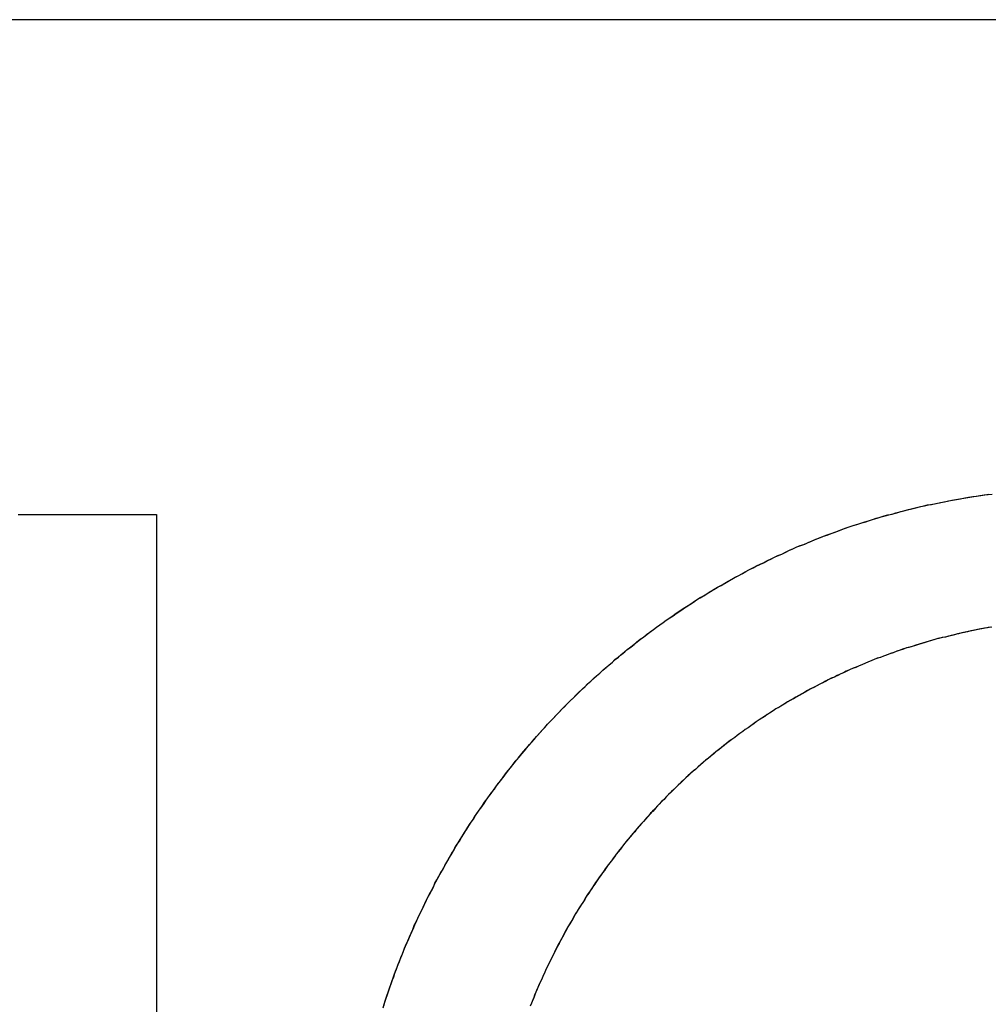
# Model space of a CAD drawing. Extents: x 1917 to 3682, y 1570 to 2675.
# Tile 92 of 166: x 1982 to 1985, y 2406 to 2409. Entities that reach past the tile are written whole.
import ezdxf

# ---------------------------------------------------------------- set-up
doc = ezdxf.new("R2010")
doc.units = 0
doc.header["$MEASUREMENT"] = 0
doc.layers.add('KF_SEQUENZA_10_NW_FRONT', color=7, linetype='CONTINUOUS')
doc.layers.add('KF_SEQUENZA_5_NW_REAR', color=7, linetype='CONTINUOUS')

# ---------------------------------------------------------------- blocks, each defined once
blk = doc.blocks.new('KF_SEQUENZA_5_NW_FRONT')
at = {"layer": 'KF_SEQUENZA_10_NW_FRONT'}
for p, q in [((-110.6666, -243.4667), (-131.3666, -243.4667)), ((-121.2314, -244.9993), (-120.802, -244.9993)), ((-121.2314, -244.9993), (-120.802, -244.9993)), ((-120.802, -244.9993), (-120.802, -249.4869)), ((-120.802, -244.9993), (-120.802, -249.4869))]:
    blk.add_line(p, q, dxfattribs=at)
for points in [[(-120.098, -246.522, 0), (-120.094, -246.51, 0), (-120.09, -246.498, 0), (-120.086, -246.486, 0), (-120.082, -246.474, 0), (-120.078, -246.462, 0), (-120.074, -246.45, 0), (-120.07, -246.438, 0), (-120.065, -246.426, 0), (-120.061, -246.414, 0), (-120.056, -246.402, 0), (-120.052, -246.39, 0), (-120.047, -246.378, 0), (-120.042, -246.366, 0), (-120.038, -246.355, 0), (-120.033, -246.343, 0), (-120.028, -246.331, 0), (-120.023, -246.32, 0), (-120.018, -246.308, 0), (-120.013, -246.296, 0), (-120.008, -246.285, 0), (-120.003, -246.273, 0), (-119.997, -246.262, 0), (-119.992, -246.25, 0), (-119.987, -246.239, 0), (-119.981, -246.227, 0), (-119.976, -246.216, 0), (-119.97, -246.205, 0), (-119.965, -246.193, 0), (-119.959, -246.182, 0), (-119.953, -246.171, 0), (-119.948, -246.16, 0), (-119.942, -246.148, 0), (-119.936, -246.137, 0), (-119.93, -246.126, 0), (-119.924, -246.115, 0), (-119.918, -246.104, 0), (-119.912, -246.093, 0), (-119.905, -246.082, 0), (-119.899, -246.071, 0), (-119.893, -246.06, 0), (-119.887, -246.049, 0), (-119.88, -246.038, 0), (-119.874, -246.028, 0), (-119.867, -246.017, 0), (-119.861, -246.006, 0), (-119.854, -245.995, 0), (-119.847, -245.985, 0), (-119.84, -245.974, 0), (-119.834, -245.964, 0), (-119.827, -245.953, 0), (-119.82, -245.943, 0), (-119.813, -245.932, 0), (-119.806, -245.922, 0), (-119.799, -245.911, 0), (-119.792, -245.901, 0), (-119.785, -245.891, 0), (-119.777, -245.88, 0), (-119.77, -245.87, 0), (-119.763, -245.86, 0), (-119.755, -245.85, 0), (-119.748, -245.84, 0), (-119.74, -245.83, 0), (-119.733, -245.82, 0), (-119.725, -245.81, 0), (-119.717, -245.8, 0), (-119.71, -245.79, 0), (-119.702, -245.78, 0), (-119.694, -245.77, 0), (-119.686, -245.761, 0), (-119.678, -245.751, 0), (-119.67, -245.741, 0), (-119.662, -245.732, 0), (-119.654, -245.722, 0), (-119.646, -245.712, 0), (-119.638, -245.703, 0), (-119.63, -245.694, 0), (-119.621, -245.684, 0), (-119.613, -245.675, 0), (-119.605, -245.665, 0), (-119.596, -245.656, 0), (-119.588, -245.647, 0), (-119.579, -245.638, 0), (-119.571, -245.629, 0), (-119.562, -245.62, 0), (-119.553, -245.611, 0), (-119.545, -245.602, 0), (-119.536, -245.593, 0), (-119.527, -245.584, 0), (-119.518, -245.575, 0), (-119.509, -245.566, 0), (-119.5, -245.558, 0), (-119.491, -245.549, 0), (-119.482, -245.54, 0), (-119.473, -245.532, 0), (-119.464, -245.523, 0), (-119.455, -245.515, 0), (-119.446, -245.506, 0), (-119.436, -245.498, 0), (-119.427, -245.49, 0), (-119.418, -245.481, 0), (-119.408, -245.473, 0), (-119.399, -245.465, 0), (-119.389, -245.457, 0), (-119.38, -245.449, 0), (-119.37, -245.441, 0), (-119.361, -245.433, 0), (-119.351, -245.425, 0), (-119.341, -245.417, 0), (-119.332, -245.409, 0), (-119.322, -245.401, 0), (-119.312, -245.394, 0), (-119.302, -245.386, 0), (-119.292, -245.378, 0), (-119.282, -245.371, 0), (-119.272, -245.363, 0), (-119.262, -245.356, 0), (-119.252, -245.349, 0), (-119.242, -245.341, 0), (-119.232, -245.334, 0), (-119.222, -245.327, 0), (-119.211, -245.32, 0), (-119.201, -245.313, 0), (-119.191, -245.306, 0), (-119.18, -245.299, 0), (-119.17, -245.292, 0), (-119.16, -245.285, 0), (-119.149, -245.278, 0), (-119.139, -245.271, 0), (-119.128, -245.264, 0), (-119.117, -245.258, 0), (-119.107, -245.251, 0), (-119.096, -245.245, 0), (-119.086, -245.238, 0), (-119.075, -245.232, 0), (-119.064, -245.226, 0), (-119.053, -245.219, 0), (-119.042, -245.213, 0), (-119.031, -245.207, 0), (-119.021, -245.201, 0), (-119.01, -245.195, 0), (-118.999, -245.189, 0), (-118.988, -245.183, 0), (-118.977, -245.177, 0), (-118.966, -245.171, 0), (-118.954, -245.165, 0), (-118.943, -245.16, 0), (-118.932, -245.154, 0), (-118.921, -245.149, 0), (-118.91, -245.143, 0), (-118.898, -245.138, 0), (-118.887, -245.132, 0), (-118.876, -245.127, 0), (-118.864, -245.122, 0), (-118.853, -245.116, 0), (-118.842, -245.111, 0), (-118.83, -245.106, 0), (-118.819, -245.101, 0), (-118.807, -245.096, 0), (-118.796, -245.092, 0), (-118.784, -245.087, 0), (-118.772, -245.082, 0), (-118.761, -245.077, 0), (-118.749, -245.073, 0), (-118.737, -245.068, 0), (-118.726, -245.064, 0), (-118.714, -245.059, 0), (-118.702, -245.055, 0), (-118.69, -245.051, 0), (-118.678, -245.046, 0), (-118.667, -245.042, 0), (-118.655, -245.038, 0), (-118.643, -245.034, 0), (-118.631, -245.03, 0), (-118.619, -245.026, 0), (-118.607, -245.022, 0), (-118.595, -245.019, 0), (-118.583, -245.015, 0), (-118.571, -245.011, 0), (-118.559, -245.008, 0), (-118.547, -245.004, 0), (-118.535, -245.001, 0), (-118.522, -244.998, 0), (-118.51, -244.994, 0), (-118.498, -244.991, 0), (-118.486, -244.988, 0), (-118.474, -244.985, 0), (-118.461, -244.982, 0), (-118.449, -244.979, 0), (-118.437, -244.976, 0), (-118.424, -244.973, 0), (-118.412, -244.97, 0), (-118.4, -244.968, 0), (-118.387, -244.965, 0), (-118.375, -244.963, 0), (-118.362, -244.96, 0), (-118.35, -244.958, 0), (-118.337, -244.955, 0), (-118.325, -244.953, 0), (-118.312, -244.951, 0), (-118.3, -244.949, 0), (-118.287, -244.947, 0), (-118.275, -244.945, 0), (-118.262, -244.943, 0), (-118.25, -244.941, 0), (-118.237, -244.939, 0), (-118.224, -244.938, 0), (-118.212, -244.936, 0)], [(-120.1, -246.528, 0), (-120.096, -246.516, 0), (-120.092, -246.503, 0), (-120.088, -246.491, 0), (-120.084, -246.479, 0), (-120.08, -246.467, 0), (-120.076, -246.455, 0), (-120.072, -246.443, 0), (-120.067, -246.432, 0), (-120.063, -246.42, 0), (-120.058, -246.408, 0), (-120.054, -246.396, 0), (-120.049, -246.384, 0), (-120.045, -246.372, 0), (-120.04, -246.36, 0), (-120.035, -246.349, 0), (-120.03, -246.337, 0), (-120.025, -246.325, 0), (-120.02, -246.314, 0), (-120.015, -246.302, 0), (-120.01, -246.29, 0), (-120.005, -246.279, 0), (-120, -246.267, 0), (-119.995, -246.256, 0), (-119.989, -246.244, 0), (-119.984, -246.233, 0), (-119.978, -246.221, 0), (-119.973, -246.21, 0), (-119.967, -246.199, 0), (-119.962, -246.187, 0), (-119.956, -246.176, 0), (-119.95, -246.165, 0), (-119.944, -246.154, 0), (-119.939, -246.142, 0), (-119.933, -246.131, 0), (-119.927, -246.12, 0), (-119.921, -246.109, 0), (-119.914, -246.098, 0), (-119.908, -246.087, 0), (-119.902, -246.076, 0), (-119.896, -246.065, 0), (-119.889, -246.054, 0), (-119.883, -246.043, 0), (-119.877, -246.032, 0), (-119.87, -246.021, 0), (-119.863, -246.011, 0), (-119.857, -246, 0), (-119.85, -245.989, 0), (-119.843, -245.978, 0), (-119.837, -245.968, 0), (-119.83, -245.957, 0), (-119.823, -245.947, 0), (-119.816, -245.936, 0), (-119.809, -245.926, 0), (-119.802, -245.915, 0), (-119.794, -245.905, 0), (-119.787, -245.895, 0), (-119.78, -245.884, 0), (-119.773, -245.874, 0), (-119.765, -245.864, 0), (-119.758, -245.853, 0), (-119.75, -245.843, 0), (-119.743, -245.833, 0), (-119.735, -245.823, 0), (-119.728, -245.813, 0), (-119.72, -245.803, 0), (-119.712, -245.793, 0), (-119.704, -245.783, 0), (-119.697, -245.773, 0), (-119.689, -245.764, 0), (-119.681, -245.754, 0), (-119.673, -245.744, 0), (-119.665, -245.734, 0), (-119.657, -245.725, 0), (-119.648, -245.715, 0), (-119.64, -245.706, 0), (-119.632, -245.696, 0), (-119.624, -245.687, 0), (-119.615, -245.677, 0), (-119.607, -245.668, 0), (-119.598, -245.659, 0), (-119.59, -245.649, 0), (-119.581, -245.64, 0), (-119.573, -245.631, 0), (-119.564, -245.622, 0), (-119.555, -245.613, 0), (-119.547, -245.604, 0), (-119.538, -245.595, 0), (-119.529, -245.586, 0), (-119.52, -245.577, 0), (-119.511, -245.568, 0), (-119.502, -245.559, 0), (-119.493, -245.55, 0), (-119.484, -245.542, 0), (-119.475, -245.533, 0), (-119.466, -245.524, 0), (-119.456, -245.516, 0), (-119.447, -245.507, 0), (-119.438, -245.499, 0), (-119.428, -245.491, 0), (-119.419, -245.482, 0), (-119.41, -245.474, 0), (-119.4, -245.466, 0), (-119.39, -245.458, 0), (-119.381, -245.449, 0), (-119.371, -245.441, 0), (-119.362, -245.433, 0), (-119.352, -245.425, 0), (-119.342, -245.417, 0), (-119.332, -245.41, 0), (-119.322, -245.402, 0), (-119.313, -245.394, 0), (-119.303, -245.386, 0), (-119.293, -245.379, 0), (-119.283, -245.371, 0), (-119.273, -245.364, 0), (-119.262, -245.356, 0), (-119.252, -245.349, 0), (-119.242, -245.341, 0), (-119.232, -245.334, 0), (-119.222, -245.327, 0), (-119.211, -245.32, 0), (-119.201, -245.312, 0), (-119.191, -245.305, 0), (-119.18, -245.298, 0), (-119.17, -245.291, 0), (-119.159, -245.284, 0), (-119.149, -245.278, 0), (-119.138, -245.271, 0), (-119.128, -245.264, 0), (-119.117, -245.257, 0), (-119.106, -245.251, 0), (-119.095, -245.244, 0), (-119.085, -245.238, 0), (-119.074, -245.231, 0), (-119.063, -245.225, 0), (-119.052, -245.219, 0), (-119.041, -245.212, 0), (-119.03, -245.206, 0), (-119.019, -245.2, 0), (-119.008, -245.194, 0), (-118.997, -245.188, 0), (-118.986, -245.182, 0), (-118.975, -245.176, 0), (-118.964, -245.17, 0), (-118.953, -245.165, 0), (-118.942, -245.159, 0), (-118.931, -245.153, 0), (-118.919, -245.148, 0), (-118.908, -245.142, 0), (-118.897, -245.137, 0), (-118.885, -245.131, 0), (-118.874, -245.126, 0), (-118.862, -245.121, 0), (-118.851, -245.116, 0), (-118.84, -245.11, 0), (-118.828, -245.105, 0), (-118.817, -245.1, 0), (-118.805, -245.095, 0), (-118.793, -245.091, 0), (-118.782, -245.086, 0), (-118.77, -245.081, 0), (-118.758, -245.076, 0), (-118.747, -245.072, 0), (-118.735, -245.067, 0), (-118.723, -245.063, 0), (-118.711, -245.058, 0), (-118.7, -245.054, 0), (-118.688, -245.05, 0), (-118.676, -245.045, 0), (-118.664, -245.041, 0), (-118.652, -245.037, 0), (-118.64, -245.033, 0), (-118.628, -245.029, 0), (-118.616, -245.025, 0), (-118.604, -245.022, 0), (-118.592, -245.018, 0), (-118.58, -245.014, 0), (-118.568, -245.011, 0), (-118.556, -245.007, 0), (-118.544, -245.004, 0), (-118.532, -245, 0), (-118.52, -244.997, 0), (-118.507, -244.994, 0), (-118.495, -244.99, 0), (-118.483, -244.987, 0), (-118.471, -244.984, 0), (-118.459, -244.981, 0), (-118.446, -244.978, 0), (-118.434, -244.975, 0), (-118.422, -244.973, 0), (-118.409, -244.97, 0), (-118.397, -244.967, 0), (-118.385, -244.965, 0), (-118.372, -244.962, 0), (-118.36, -244.96, 0), (-118.347, -244.957, 0), (-118.335, -244.955, 0), (-118.322, -244.953, 0), (-118.31, -244.951, 0), (-118.297, -244.948, 0), (-118.285, -244.946, 0), (-118.272, -244.944, 0), (-118.26, -244.943, 0), (-118.247, -244.941, 0), (-118.235, -244.939, 0), (-118.222, -244.937, 0)], [(-118.216, -245.349, 0), (-118.226, -245.351, 0), (-118.236, -245.352, 0), (-118.247, -245.354, 0), (-118.257, -245.356, 0), (-118.267, -245.358, 0), (-118.278, -245.36, 0), (-118.288, -245.363, 0), (-118.298, -245.365, 0), (-118.309, -245.367, 0), (-118.319, -245.369, 0), (-118.329, -245.372, 0), (-118.339, -245.374, 0), (-118.349, -245.377, 0), (-118.359, -245.379, 0), (-118.37, -245.382, 0), (-118.38, -245.384, 0), (-118.39, -245.387, 0), (-118.4, -245.39, 0), (-118.41, -245.393, 0), (-118.42, -245.396, 0), (-118.43, -245.399, 0), (-118.44, -245.402, 0), (-118.45, -245.405, 0), (-118.46, -245.408, 0), (-118.47, -245.411, 0), (-118.48, -245.414, 0), (-118.49, -245.417, 0), (-118.5, -245.421, 0), (-118.509, -245.424, 0), (-118.519, -245.428, 0), (-118.529, -245.431, 0), (-118.539, -245.435, 0), (-118.549, -245.438, 0), (-118.558, -245.442, 0), (-118.568, -245.445, 0), (-118.578, -245.449, 0), (-118.587, -245.453, 0), (-118.597, -245.457, 0), (-118.607, -245.461, 0), (-118.616, -245.465, 0), (-118.626, -245.469, 0), (-118.635, -245.473, 0), (-118.645, -245.477, 0), (-118.654, -245.481, 0), (-118.664, -245.485, 0), (-118.673, -245.49, 0), (-118.683, -245.494, 0), (-118.692, -245.498, 0), (-118.701, -245.503, 0), (-118.711, -245.507, 0), (-118.72, -245.512, 0), (-118.729, -245.517, 0), (-118.738, -245.521, 0), (-118.748, -245.526, 0), (-118.757, -245.531, 0), (-118.766, -245.535, 0), (-118.775, -245.54, 0), (-118.784, -245.545, 0), (-118.793, -245.55, 0), (-118.802, -245.555, 0), (-118.811, -245.56, 0), (-118.82, -245.565, 0), (-118.829, -245.571, 0), (-118.838, -245.576, 0), (-118.847, -245.581, 0), (-118.856, -245.586, 0), (-118.865, -245.592, 0), (-118.874, -245.597, 0), (-118.882, -245.602, 0), (-118.891, -245.608, 0), (-118.9, -245.614, 0), (-118.909, -245.619, 0), (-118.917, -245.625, 0), (-118.926, -245.63, 0), (-118.934, -245.636, 0), (-118.943, -245.642, 0), (-118.952, -245.648, 0), (-118.96, -245.654, 0), (-118.968, -245.66, 0), (-118.977, -245.666, 0), (-118.985, -245.672, 0), (-118.994, -245.678, 0), (-119.002, -245.684, 0), (-119.01, -245.69, 0), (-119.019, -245.696, 0), (-119.027, -245.702, 0), (-119.035, -245.709, 0), (-119.043, -245.715, 0), (-119.051, -245.721, 0), (-119.059, -245.728, 0), (-119.067, -245.734, 0), (-119.075, -245.741, 0), (-119.083, -245.747, 0), (-119.091, -245.754, 0), (-119.099, -245.761, 0), (-119.107, -245.767, 0), (-119.115, -245.774, 0), (-119.123, -245.781, 0), (-119.13, -245.788, 0), (-119.138, -245.794, 0), (-119.146, -245.801, 0), (-119.153, -245.808, 0), (-119.161, -245.815, 0), (-119.169, -245.822, 0), (-119.176, -245.829, 0), (-119.184, -245.837, 0), (-119.191, -245.844, 0), (-119.199, -245.851, 0), (-119.206, -245.858, 0), (-119.213, -245.865, 0), (-119.221, -245.873, 0), (-119.228, -245.88, 0), (-119.235, -245.888, 0), (-119.242, -245.895, 0), (-119.249, -245.902, 0), (-119.256, -245.91, 0), (-119.263, -245.918, 0), (-119.271, -245.925, 0), (-119.277, -245.933, 0), (-119.284, -245.94, 0), (-119.291, -245.948, 0), (-119.298, -245.956, 0), (-119.305, -245.964, 0), (-119.312, -245.972, 0), (-119.318, -245.979, 0), (-119.325, -245.987, 0), (-119.332, -245.995, 0), (-119.338, -246.003, 0), (-119.345, -246.011, 0), (-119.352, -246.019, 0), (-119.358, -246.027, 0), (-119.364, -246.036, 0), (-119.371, -246.044, 0), (-119.377, -246.052, 0), (-119.383, -246.06, 0), (-119.39, -246.069, 0), (-119.396, -246.077, 0), (-119.402, -246.085, 0), (-119.408, -246.094, 0), (-119.414, -246.102, 0), (-119.42, -246.11, 0), (-119.426, -246.119, 0), (-119.432, -246.127, 0), (-119.438, -246.136, 0), (-119.444, -246.145, 0), (-119.45, -246.153, 0), (-119.456, -246.162, 0), (-119.461, -246.171, 0), (-119.467, -246.179, 0), (-119.473, -246.188, 0), (-119.478, -246.197, 0), (-119.484, -246.206, 0), (-119.489, -246.214, 0), (-119.495, -246.223, 0), (-119.5, -246.232, 0), (-119.506, -246.241, 0), (-119.511, -246.25, 0), (-119.516, -246.259, 0), (-119.521, -246.268, 0), (-119.527, -246.277, 0), (-119.532, -246.286, 0), (-119.537, -246.295, 0), (-119.542, -246.305, 0), (-119.547, -246.314, 0), (-119.552, -246.323, 0), (-119.557, -246.332, 0), (-119.561, -246.342, 0), (-119.566, -246.351, 0), (-119.571, -246.36, 0), (-119.576, -246.37, 0), (-119.58, -246.379, 0), (-119.585, -246.388, 0), (-119.589, -246.398, 0), (-119.594, -246.407, 0), (-119.598, -246.417, 0), (-119.603, -246.426, 0), (-119.607, -246.436, 0), (-119.611, -246.445, 0), (-119.616, -246.455, 0), (-119.62, -246.465, 0), (-119.624, -246.474, 0), (-119.628, -246.484, 0), (-119.632, -246.494, 0), (-119.636, -246.503, 0), (-119.64, -246.513, 0), (-119.644, -246.523, 0)], [(-118.213, -245.348, 0), (-118.224, -245.35, 0), (-118.234, -245.352, 0), (-118.244, -245.354, 0), (-118.255, -245.356, 0), (-118.265, -245.358, 0), (-118.275, -245.36, 0), (-118.286, -245.362, 0), (-118.296, -245.364, 0), (-118.306, -245.366, 0), (-118.316, -245.369, 0), (-118.326, -245.371, 0), (-118.337, -245.374, 0), (-118.347, -245.376, 0), (-118.357, -245.379, 0), (-118.367, -245.381, 0), (-118.377, -245.384, 0), (-118.387, -245.386, 0), (-118.397, -245.389, 0), (-118.407, -245.392, 0), (-118.418, -245.395, 0), (-118.428, -245.398, 0), (-118.438, -245.401, 0), (-118.448, -245.404, 0), (-118.457, -245.407, 0), (-118.467, -245.41, 0), (-118.477, -245.413, 0), (-118.487, -245.417, 0), (-118.497, -245.42, 0), (-118.507, -245.423, 0), (-118.517, -245.427, 0), (-118.527, -245.43, 0), (-118.537, -245.434, 0), (-118.546, -245.437, 0), (-118.556, -245.441, 0), (-118.566, -245.445, 0), (-118.576, -245.448, 0), (-118.585, -245.452, 0), (-118.595, -245.456, 0), (-118.605, -245.46, 0), (-118.614, -245.464, 0), (-118.624, -245.468, 0), (-118.633, -245.472, 0), (-118.643, -245.476, 0), (-118.652, -245.48, 0), (-118.662, -245.485, 0), (-118.671, -245.489, 0), (-118.681, -245.493, 0), (-118.69, -245.498, 0), (-118.7, -245.502, 0), (-118.709, -245.507, 0), (-118.718, -245.511, 0), (-118.728, -245.516, 0), (-118.737, -245.521, 0), (-118.746, -245.525, 0), (-118.755, -245.53, 0), (-118.765, -245.535, 0), (-118.774, -245.54, 0), (-118.783, -245.545, 0), (-118.792, -245.55, 0), (-118.801, -245.555, 0), (-118.81, -245.56, 0), (-118.819, -245.565, 0), (-118.828, -245.57, 0), (-118.837, -245.575, 0), (-118.846, -245.58, 0), (-118.855, -245.586, 0), (-118.864, -245.591, 0), (-118.873, -245.597, 0), (-118.882, -245.602, 0), (-118.891, -245.608, 0), (-118.899, -245.613, 0), (-118.908, -245.619, 0), (-118.917, -245.624, 0), (-118.926, -245.63, 0), (-118.934, -245.636, 0), (-118.943, -245.642, 0), (-118.951, -245.648, 0), (-118.96, -245.654, 0), (-118.968, -245.66, 0), (-118.977, -245.666, 0), (-118.985, -245.672, 0), (-118.994, -245.678, 0), (-119.002, -245.684, 0), (-119.01, -245.69, 0), (-119.019, -245.696, 0), (-119.027, -245.703, 0), (-119.035, -245.709, 0), (-119.044, -245.715, 0), (-119.052, -245.722, 0), (-119.06, -245.728, 0), (-119.068, -245.735, 0), (-119.076, -245.741, 0), (-119.084, -245.748, 0), (-119.092, -245.755, 0), (-119.1, -245.761, 0), (-119.108, -245.768, 0), (-119.116, -245.775, 0), (-119.124, -245.782, 0), (-119.131, -245.789, 0), (-119.139, -245.795, 0), (-119.147, -245.802, 0), (-119.155, -245.809, 0), (-119.162, -245.816, 0), (-119.17, -245.824, 0), (-119.177, -245.831, 0), (-119.185, -245.838, 0), (-119.192, -245.845, 0), (-119.2, -245.852, 0), (-119.207, -245.86, 0), (-119.215, -245.867, 0), (-119.222, -245.874, 0), (-119.229, -245.882, 0), (-119.237, -245.889, 0), (-119.244, -245.897, 0), (-119.251, -245.904, 0), (-119.258, -245.912, 0), (-119.265, -245.919, 0), (-119.272, -245.927, 0), (-119.279, -245.935, 0), (-119.286, -245.943, 0), (-119.293, -245.95, 0), (-119.3, -245.958, 0), (-119.307, -245.966, 0), (-119.314, -245.974, 0), (-119.32, -245.982, 0), (-119.327, -245.99, 0), (-119.334, -245.998, 0), (-119.341, -246.006, 0), (-119.347, -246.014, 0), (-119.354, -246.022, 0), (-119.36, -246.03, 0), (-119.367, -246.038, 0), (-119.373, -246.047, 0), (-119.379, -246.055, 0), (-119.386, -246.063, 0), (-119.392, -246.072, 0), (-119.398, -246.08, 0), (-119.404, -246.088, 0), (-119.411, -246.097, 0), (-119.417, -246.105, 0), (-119.423, -246.114, 0), (-119.429, -246.122, 0), (-119.435, -246.131, 0), (-119.441, -246.139, 0), (-119.447, -246.148, 0), (-119.452, -246.157, 0), (-119.458, -246.165, 0), (-119.464, -246.174, 0), (-119.47, -246.183, 0), (-119.475, -246.192, 0), (-119.481, -246.201, 0), (-119.486, -246.209, 0), (-119.492, -246.218, 0), (-119.497, -246.227, 0), (-119.503, -246.236, 0), (-119.508, -246.245, 0), (-119.513, -246.254, 0), (-119.519, -246.263, 0), (-119.524, -246.272, 0), (-119.529, -246.282, 0), (-119.534, -246.291, 0), (-119.539, -246.3, 0), (-119.544, -246.309, 0), (-119.549, -246.318, 0), (-119.554, -246.328, 0), (-119.559, -246.337, 0), (-119.564, -246.346, 0), (-119.569, -246.355, 0), (-119.573, -246.365, 0), (-119.578, -246.374, 0), (-119.583, -246.384, 0), (-119.587, -246.393, 0), (-119.592, -246.403, 0), (-119.596, -246.412, 0), (-119.601, -246.422, 0), (-119.605, -246.431, 0), (-119.609, -246.441, 0), (-119.614, -246.45, 0), (-119.618, -246.46, 0), (-119.622, -246.47, 0), (-119.626, -246.479, 0), (-119.63, -246.489, 0), (-119.634, -246.499, 0), (-119.638, -246.508, 0), (-119.642, -246.518, 0)]]:
    blk.add_polyline3d(points, dxfattribs=at)

msp = doc.modelspace()

# ---------------------------------------------------------------- block references
at = {"layer": 'KF_SEQUENZA_5_NW_REAR'}
msp.add_blockref('KF_SEQUENZA_5_NW_FRONT', (2103.2754, 2652.4357), dxfattribs=at)

doc.saveas('drawing.dxf')
